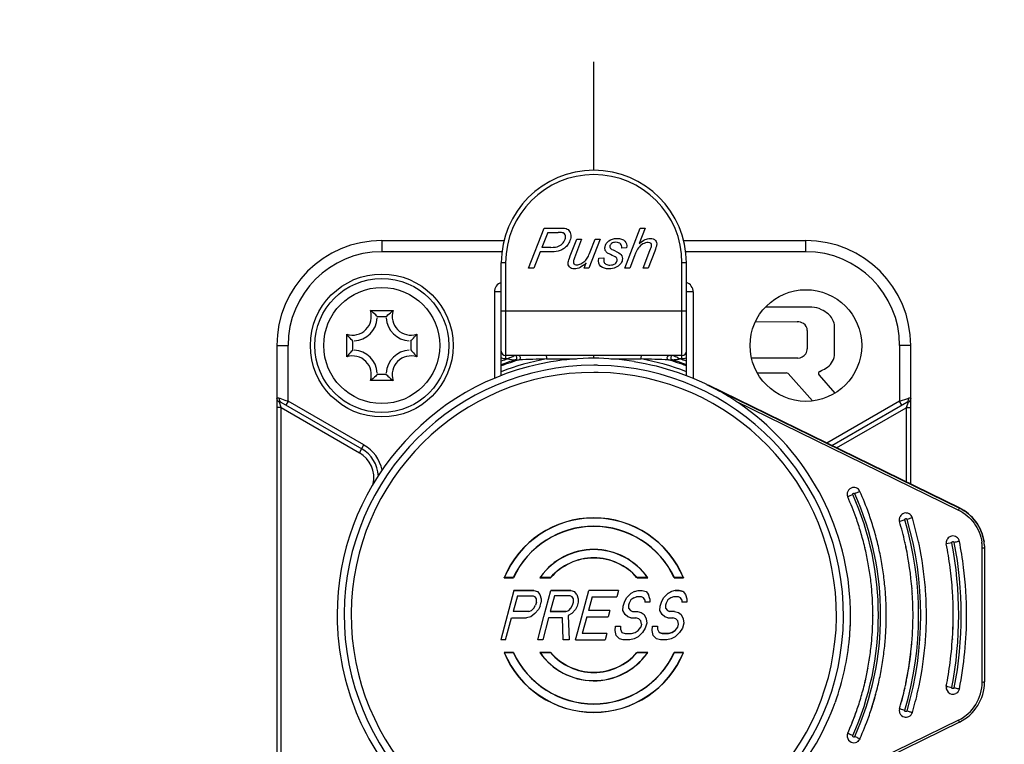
# Model space of a CAD drawing. Header units: millimetres. Extents: x 0 to 420, y 0 to 297.
# Tile 125 of 256: x 128.55 to 132.96, y 135.62 to 138.86. Entities that reach past the tile are written whole.
import ezdxf

# ---------------------------------------------------------------- set-up
doc = ezdxf.new("R2010")
doc.units = ezdxf.units.MM
doc.header["$LTSCALE"] = 23.1
doc.layers.get('0').update_dxf_attribs({"linetype": 'CONTINUOUS'})
doc.layers.add('COURBES', color=7, linetype='CONTINUOUS')
doc.layers.add('DIM_PILOTEES', color=7, linetype='CONTINUOUS')
doc.styles.add('TEXTSTYLE_5', font='txt', dxfattribs={"width": 1.142857})
doc.dimstyles.new('DIMSTYLE_4', dxfattribs={"dimtxt": 2.5, "dimasz": 0.1875, "dimexe": 0.125, "dimexo": 0.0625, "dimgap": 1.25, "dimtad": 0, "dimtih": 1, "dimtoh": 1, "dimdsep": 46, "dimtxsty": 'TEXTSTYLE_5', "dimblk": '_FILLED', "dimblk1": '_FILLED', "dimblk2": '_FILLED', "dimcen": 0.09, "dimazin": 2, "dimtfac": 1, "dimtofl": 0, "dimtmove": 0, "dimatfit": 3, "dimldrblk": '_FILLED', "dimfxl": 1, "dimtolj": 1, "dimarcsym": 0})

# ---------------------------------------------------------------- blocks, each defined once
blk = doc.blocks.new('_FILLED')
at = {"color": 0, "linetype": 'BYBLOCK'}
blk.add_solid([(0, 0), (-1, 0.167), (-1, -0.167)], dxfattribs=at)
blk = doc.blocks.new('*D4')
at = {"layer": 'DIM_PILOTEES', "color": 2, "linetype": 'CONTINUOUS'}
for p, q in [((95.9146, 146.3862), (95.9146, 120.2775)), ((152.3359, 146.3862), (152.3359, 120.2775)), ((95.9146, 120.4025), (120.6777, 120.4025)), ((152.3359, 120.4025), (128.892, 120.4025))]:
    blk.add_line(p, q, dxfattribs=at)
at = {"layer": 'DIM_PILOTEES', "color": 2, "linetype": 'CONTINUOUS', "xscale": 0.1875, "yscale": 0.1875, "zscale": 0.1875, "rotation": 180}
blk.add_blockref('_FILLED', (95.9146, 120.4025), dxfattribs=at)
at = {"layer": 'DIM_PILOTEES', "color": 2, "linetype": 'CONTINUOUS', "xscale": 0.1875, "yscale": 0.1875, "zscale": 0.1875}
blk.add_blockref('_FILLED', (152.3359, 120.4025), dxfattribs=at)
at = {"layer": 'DIM_PILOTEES', "color": 2, "linetype": 'CONTINUOUS', "insert": (124.7849, 121.6525), "char_height": 2.5, "width": 8.571429, "attachment_point": 2, "line_spacing_factor": 0.9, "style": 'TEXTSTYLE_5'}
blk.add_mtext('{\\ftxt;\\W0.0001;\\H0.0001;\\~}{\\ftxt;\\W2.2857142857;\\H2.5; }{\\ftxt;\\W0.0001;\\H0.0001;\\~}', dxfattribs=at)

msp = doc.modelspace()

# ---------------------------------------------------------------- linework, layer by layer
at = {"color": 7, "linetype": 'CONTINUOUS'}
for p, q in [((130.8329, 137.7505), (130.9024, 137.9305)), ((130.9188, 137.911), (130.893, 137.8439)), ((130.9024, 137.9305), (130.9775, 137.9305)), ((130.9188, 137.911), (130.965, 137.911)), ((131.2638, 137.7505), (131.3331, 137.9305)), ((131.3553, 137.9305), (131.3288, 137.8614)), ((131.3331, 137.9305), (131.3553, 137.9305)), ((130.1752, 137.8745), (130.1752, 137.8245)), ((130.1752, 137.8745), (130.7226, 137.8745)), ((131.0195, 137.8056), (131.0485, 137.8809)), ((131.0707, 137.8809), (131.0385, 137.7975)), ((131.0485, 137.8809), (131.0707, 137.8809)), ((131.1531, 137.8809), (131.1028, 137.7505)), ((131.1091, 137.8245), (131.1308, 137.8809)), ((131.1308, 137.8809), (131.1531, 137.8809)), ((131.5276, 137.8745), (132.0752, 137.8745)), ((132.0752, 137.8245), (132.0752, 137.8745)), ((130.7134, 137.8245), (130.1752, 137.8245)), ((130.8851, 137.8236), (130.857, 137.7505)), ((130.9302, 137.8236), (130.8851, 137.8236)), ((130.9327, 137.8439), (130.893, 137.8439)), ((131.272, 137.8426), (131.25, 137.8411)), ((131.3075, 137.8065), (131.286, 137.7505)), ((131.3462, 137.7505), (131.3767, 137.8295)), ((131.3981, 137.8275), (131.3684, 137.7505)), ((132.0752, 137.8245), (131.537, 137.8245)), ((130.7102, 137.2703), (130.7102, 137.7745)), ((130.7302, 137.7745), (130.7102, 137.7745)), ((130.7302, 137.7745), (130.7302, 137.3445)), ((131.0823, 137.7505), (131.0914, 137.7741)), ((131.148, 137.7951), (131.1705, 137.7964)), ((131.5202, 137.3445), (131.5202, 137.7745)), ((131.5402, 137.7745), (131.5202, 137.7745)), ((131.5402, 137.2703), (131.5402, 137.7745)), ((130.857, 137.7505), (130.8329, 137.7505)), ((131.1028, 137.7505), (131.0823, 137.7505)), ((131.286, 137.7505), (131.2638, 137.7505)), ((131.3684, 137.7505), (131.3462, 137.7505)), ((130.6802, 137.6445), (130.6802, 137.2567)), ((130.7102, 137.6445), (130.6802, 137.6445)), ((131.5702, 137.6445), (131.5402, 137.6445)), ((131.5702, 137.6445), (131.5702, 137.2571)), ((130.1241, 137.5612), (130.2263, 137.5612)), ((130.7102, 137.5595), (131.5402, 137.5595)), ((132.1019, 137.576), (131.8938, 137.5764)), ((130.1552, 137.5345), (130.1952, 137.5345)), ((131.8493, 137.5115), (132.0361, 137.511)), ((132.2032, 137.3593), (132.203, 137.4981)), ((130.0185, 137.3534), (130.0185, 137.4556)), ((130.3319, 137.4556), (130.3319, 137.3534)), ((132.0817, 137.471), (132.0817, 137.3903)), ((130.0452, 137.3845), (130.0452, 137.4245)), ((130.3052, 137.4245), (130.3052, 137.3845)), ((129.7052, 137.4045), (129.7052, 135.0045)), ((129.7052, 137.4045), (129.7552, 137.4045)), ((129.7552, 137.1553), (129.7552, 137.4045)), ((132.4952, 137.4045), (132.4952, 137.155)), ((132.5452, 137.4045), (132.4952, 137.4045)), ((132.5452, 136.7835), (132.5452, 137.4045)), ((131.5202, 137.3595), (130.7302, 137.3595)), ((130.7388, 137.3445), (130.7302, 137.3445)), ((130.7734, 137.3399), (130.7902, 137.3399)), ((130.9126, 137.3444), (131.0482, 137.3443)), ((131.2012, 137.3443), (131.3379, 137.3444)), ((131.4603, 137.3399), (131.4771, 137.3399)), ((131.4603, 137.3399), (131.4771, 137.3399)), ((131.5017, 137.3493), (131.5117, 137.3445)), ((131.5202, 137.3445), (131.5117, 137.3445)), ((132.0386, 137.3484), (131.8316, 137.3484)), ((130.1952, 137.2745), (130.1552, 137.2745)), ((131.8572, 137.2821), (131.987, 137.2822)), ((132.1054, 137.1563), (131.9952, 137.2786)), ((130.2263, 137.2478), (130.1241, 137.2478)), ((131.6304, 137.2306), (132.7631, 136.6768)), ((132.1344, 137.2714), (132.2055, 137.1911)), ((132.7631, 136.677), (131.6388, 137.2268)), ((129.7252, 137.1264), (129.7166, 137.1514)), ((129.718, 137.1682), (129.7413, 137.1601)), ((129.7229, 137.1509), (130.0852, 136.9417)), ((129.7413, 137.1601), (129.7552, 137.1553)), ((129.7552, 137.1553), (129.7452, 137.138)), ((130.0952, 136.9591), (129.7552, 137.1553)), ((131.7619, 137.1551), (132.7587, 136.6678)), ((132.4952, 137.155), (132.1698, 136.9671)), ((132.1915, 136.9565), (132.5276, 137.1506)), ((132.4952, 137.155), (132.5325, 137.1679)), ((132.5052, 137.1377), (132.4952, 137.155)), ((132.5339, 137.1511), (132.5252, 137.1261)), ((129.7252, 137.1264), (129.7052, 137.1264)), ((129.7252, 137.1264), (129.7234, 137.1316)), ((129.7252, 135.2825), (129.7252, 137.1264)), ((129.7252, 137.1264), (130.0752, 136.9244)), ((132.2131, 136.9459), (132.5252, 137.1261)), ((132.5271, 137.1313), (132.5252, 137.1261)), ((132.5252, 137.1261), (132.5252, 136.7933)), ((132.5452, 137.1261), (132.5252, 137.1261)), ((130.0752, 136.9244), (130.0952, 136.9591)), ((132.2634, 136.727), (132.2626, 136.7267)), ((132.2855, 136.7368), (132.2657, 136.728)), ((132.7587, 136.6678), (132.7631, 136.6768)), ((132.7631, 136.6768), (132.7631, 136.677)), ((132.2998, 136.6328), (132.3004, 136.6313)), ((132.3001, 136.6329), (132.3007, 136.6314)), ((132.4956, 136.6165), (132.4948, 136.6162)), ((132.5187, 136.6233), (132.4956, 136.6165)), ((132.388, 136.5507), (132.3876, 136.5519)), ((132.3885, 136.5508), (132.3882, 136.5521)), ((132.5183, 136.5242), (132.5188, 136.5225)), ((132.5187, 136.5243), (132.5191, 136.5226)), ((132.3385, 136.5015), (132.3388, 136.5)), ((132.3391, 136.5017), (132.3395, 136.5002)), ((132.5228, 136.5038), (132.5232, 136.5021)), ((132.5232, 136.5038), (132.5235, 136.5021)), ((132.7038, 136.5218), (132.7044, 136.5161)), ((132.7046, 136.5162), (132.7044, 136.5161)), ((132.7289, 136.5209), (132.7046, 136.5162)), ((132.8652, 135.8979), (132.8652, 136.4971)), ((132.8678, 136.4971), (132.8652, 136.4971)), ((132.875, 136.5074), (132.8752, 136.4971)), ((132.8752, 136.4971), (132.8752, 135.8979)), ((130.723, 136.3644), (130.7241, 136.3651)), ((130.723, 136.3644), (130.765, 136.3644)), ((130.7645, 136.3651), (130.7241, 136.3651)), ((130.7645, 136.3651), (130.765, 136.3644)), ((130.8834, 136.3645), (130.8849, 136.3653)), ((130.8834, 136.3645), (130.9318, 136.3645)), ((130.9315, 136.3653), (130.8849, 136.3653)), ((131.319, 136.3653), (131.3187, 136.3645)), ((131.3187, 136.3645), (131.3669, 136.3645)), ((131.3654, 136.3653), (131.319, 136.3653)), ((131.3654, 136.3653), (131.3669, 136.3645)), ((131.486, 136.3651), (131.4855, 136.3644)), ((131.4855, 136.3644), (131.5275, 136.3644)), ((131.5263, 136.3651), (131.486, 136.3651)), ((131.5263, 136.3651), (131.5275, 136.3644)), ((130.7674, 136.3078), (130.7081, 136.0866)), ((130.8558, 136.3078), (130.7674, 136.3078)), ((130.7674, 136.3078), (130.8558, 136.3078)), ((130.8558, 136.3078), (130.8558, 136.3078)), ((130.8558, 136.3078), (130.873, 136.3031)), ((130.873, 136.3031), (130.884, 136.289)), ((130.9019, 136.191), (130.9332, 136.3078)), ((130.9332, 136.3078), (131.0217, 136.3078)), ((131.0217, 136.3078), (130.9332, 136.3078)), ((131.0217, 136.3078), (131.0389, 136.3031)), ((131.0498, 136.289), (131.0389, 136.3031)), ((131.0534, 136.1235), (131.1028, 136.3078)), ((131.2355, 136.3078), (131.1028, 136.3078)), ((131.2355, 136.3078), (131.2279, 136.2796)), ((131.3079, 136.3031), (131.2907, 136.2937)), ((131.3079, 136.3031), (131.3239, 136.3078)), ((131.3079, 136.3031), (131.3079, 136.3031)), ((131.3239, 136.3078), (131.3239, 136.3078)), ((131.3239, 136.3078), (131.3424, 136.3078)), ((131.3424, 136.3078), (131.3424, 136.3078)), ((131.3424, 136.3078), (131.3595, 136.3031)), ((131.3424, 136.3078), (131.3595, 136.3031)), ((131.3595, 136.3031), (131.3705, 136.289)), ((131.4738, 136.3031), (131.4565, 136.2937)), ((131.4565, 136.2937), (131.4738, 136.3031)), ((131.4898, 136.3078), (131.4738, 136.3031)), ((131.4898, 136.3078), (131.4738, 136.3031)), ((131.4738, 136.3031), (131.4738, 136.3031)), ((131.4898, 136.3078), (131.4898, 136.3078)), ((131.4898, 136.3078), (131.5082, 136.3078)), ((131.5082, 136.3078), (131.4898, 136.3078)), ((131.5082, 136.3078), (131.5082, 136.3078)), ((131.5082, 136.3078), (131.5254, 136.3031)), ((131.5254, 136.3031), (131.5082, 136.3078)), ((131.5254, 136.3031), (131.5364, 136.289)), ((132.3676, 136.3302), (132.3678, 136.3286)), ((132.3684, 136.3303), (132.3686, 136.3287)), ((130.7832, 136.2843), (130.7643, 136.2137)), ((130.7832, 136.2843), (130.8532, 136.2843)), ((130.8532, 136.2843), (130.863, 136.2796)), ((130.8679, 136.2701), (130.863, 136.2796)), ((130.8678, 136.256), (130.8679, 136.2701)), ((130.884, 136.289), (130.89, 136.2701)), ((130.89, 136.2701), (130.8899, 136.256)), ((130.949, 136.2843), (130.9301, 136.2137)), ((131.0191, 136.2843), (130.949, 136.2843)), ((131.0289, 136.2796), (131.0191, 136.2843)), ((131.0337, 136.2701), (131.0289, 136.2796)), ((131.0336, 136.256), (131.0337, 136.2701)), ((131.0498, 136.289), (131.0558, 136.2701)), ((131.0558, 136.2701), (131.0557, 136.256)), ((131.1173, 136.2796), (131.1009, 136.2184)), ((131.1173, 136.2796), (131.2279, 136.2795)), ((131.2621, 136.256), (131.2709, 136.2748)), ((131.2709, 136.2748), (131.2907, 136.2937)), ((131.2905, 136.2654), (131.283, 136.2513)), ((131.304, 136.2748), (131.2905, 136.2654)), ((131.304, 136.2748), (131.3164, 136.2796)), ((131.3385, 136.2796), (131.3164, 136.2796)), ((131.3483, 136.2749), (131.3385, 136.2796)), ((131.3531, 136.2654), (131.3483, 136.2749)), ((131.3531, 136.2654), (131.3543, 136.256)), ((131.3765, 136.2701), (131.3705, 136.289)), ((131.3765, 136.2701), (131.3764, 136.256)), ((131.428, 136.256), (131.4367, 136.2749)), ((131.4367, 136.2749), (131.4565, 136.2937)), ((131.4563, 136.2654), (131.4489, 136.2513)), ((131.4699, 136.2749), (131.4563, 136.2654)), ((131.4822, 136.2796), (131.4699, 136.2749)), ((131.5043, 136.2796), (131.4822, 136.2796)), ((131.5141, 136.2749), (131.5043, 136.2796)), ((131.519, 136.2654), (131.5141, 136.2749)), ((131.519, 136.2654), (131.5202, 136.256)), ((131.5364, 136.289), (131.5424, 136.2702)), ((131.5424, 136.2702), (131.5423, 136.256)), ((130.8343, 136.2137), (130.8466, 136.2184)), ((130.8466, 136.2184), (130.8565, 136.2278)), ((130.8565, 136.2278), (130.864, 136.2419)), ((130.8774, 136.2231), (130.8613, 136.2043)), ((130.8678, 136.256), (130.864, 136.2419)), ((130.8848, 136.2372), (130.8774, 136.2231)), ((130.8848, 136.2372), (130.8899, 136.256)), ((131.0002, 136.2137), (131.0125, 136.2184)), ((131.0125, 136.2184), (131.0224, 136.2278)), ((131.0224, 136.2278), (131.0298, 136.2419)), ((131.0432, 136.2231), (131.0271, 136.2043)), ((131.0298, 136.2419), (131.0336, 136.256)), ((131.0507, 136.2372), (131.0432, 136.2231)), ((131.0557, 136.256), (131.0507, 136.2372)), ((131.1968, 136.2184), (131.1009, 136.2184)), ((131.1968, 136.2184), (131.1892, 136.1901)), ((131.2557, 136.2184), (131.2571, 136.2372)), ((131.2654, 136.1996), (131.2557, 136.2184)), ((131.2571, 136.2372), (131.2621, 136.256)), ((131.2805, 136.2419), (131.2804, 136.2278)), ((131.2804, 136.2278), (131.2889, 136.2184)), ((131.283, 136.2513), (131.2805, 136.2419)), ((131.2889, 136.2184), (131.2987, 136.2137)), ((131.3764, 136.256), (131.3543, 136.256)), ((131.4216, 136.2184), (131.423, 136.2372)), ((131.4313, 136.1996), (131.4216, 136.2184)), ((131.423, 136.2372), (131.428, 136.256)), ((131.4463, 136.2419), (131.4462, 136.2278)), ((131.4462, 136.2278), (131.4548, 136.2184)), ((131.4489, 136.2513), (131.4463, 136.2419)), ((131.4548, 136.2184), (131.4646, 136.2137)), ((131.5423, 136.256), (131.5202, 136.256)), ((129.9752, 136.1975), (129.9752, 136.1978)), ((130.7302, 136.0866), (130.7567, 136.1855)), ((130.7567, 136.1855), (130.823, 136.1855)), ((130.8343, 136.2137), (130.7643, 136.2137)), ((130.8343, 136.2137), (130.7643, 136.2137)), ((130.8427, 136.1902), (130.823, 136.1855)), ((130.8343, 136.2137), (130.8343, 136.2137)), ((130.8613, 136.2043), (130.8427, 136.1902)), ((130.874, 136.0866), (130.9019, 136.191)), ((130.9226, 136.1854), (130.8961, 136.0866)), ((130.9852, 136.1854), (130.9226, 136.1854)), ((130.9301, 136.2137), (131.0002, 136.2137)), ((131.0002, 136.2137), (130.9301, 136.2137)), ((130.9882, 136.0866), (130.9852, 136.1854)), ((131.0002, 136.2137), (131.0002, 136.2137)), ((131.0271, 136.2043), (131.0099, 136.1949)), ((131.0099, 136.1949), (131.014, 136.0866)), ((131.0934, 136.1901), (131.0732, 136.1149)), ((131.0934, 136.1901), (131.1892, 136.1901)), ((131.2777, 136.1902), (131.2654, 136.1996)), ((131.2912, 136.1854), (131.2777, 136.1902)), ((131.2912, 136.1854), (131.3133, 136.1854)), ((131.2987, 136.2137), (131.3208, 136.2137)), ((131.3267, 136.1807), (131.3133, 136.1854)), ((131.3208, 136.2137), (131.3208, 136.2137)), ((131.3208, 136.2137), (131.338, 136.209)), ((131.3208, 136.2137), (131.338, 136.209)), ((131.3353, 136.1713), (131.3267, 136.1807)), ((131.3389, 136.1572), (131.3353, 136.1713)), ((131.338, 136.209), (131.3502, 136.1996)), ((131.3502, 136.1996), (131.3599, 136.1807)), ((131.3599, 136.1807), (131.3622, 136.1619)), ((131.4435, 136.1902), (131.4313, 136.1996)), ((131.457, 136.1855), (131.4435, 136.1902)), ((131.457, 136.1855), (131.4791, 136.1855)), ((131.4867, 136.2137), (131.4646, 136.2137)), ((131.4926, 136.1808), (131.4791, 136.1855)), ((131.4867, 136.2137), (131.5039, 136.209)), ((131.5011, 136.1713), (131.4926, 136.1808)), ((131.5047, 136.1572), (131.5011, 136.1713)), ((131.5039, 136.209), (131.5161, 136.1996)), ((131.5161, 136.1996), (131.5258, 136.1808)), ((131.5258, 136.1808), (131.5281, 136.1619)), ((132.2752, 136.196), (132.2752, 136.1975)), ((132.2752, 136.196), (132.2752, 136.1973)), ((132.3752, 136.1975), (132.3752, 136.196)), ((132.3752, 136.1975), (132.3752, 136.196)), ((131.2207, 136.129), (131.2221, 136.1478)), ((131.2255, 136.1055), (131.2207, 136.129)), ((131.2221, 136.1478), (131.2442, 136.1478)), ((131.2442, 136.1478), (131.2441, 136.1337)), ((131.2441, 136.1337), (131.2514, 136.1196)), ((131.3104, 136.1196), (131.3239, 136.129)), ((131.3239, 136.129), (131.3351, 136.1431)), ((131.3389, 136.1572), (131.3351, 136.1431)), ((131.3559, 136.1384), (131.3435, 136.1196)), ((131.3622, 136.1619), (131.3559, 136.1384)), ((131.3866, 136.129), (131.388, 136.1478)), ((131.3913, 136.1055), (131.3866, 136.129)), ((131.388, 136.1478), (131.4101, 136.1478)), ((131.4101, 136.1478), (131.41, 136.1337)), ((131.41, 136.1337), (131.4172, 136.1196)), ((131.4898, 136.129), (131.4762, 136.1196)), ((131.4762, 136.1196), (131.4898, 136.129)), ((131.4898, 136.129), (131.501, 136.1431)), ((131.501, 136.1431), (131.5047, 136.1572)), ((131.5218, 136.1384), (131.5094, 136.1196)), ((131.5281, 136.1619), (131.5218, 136.1384)), ((130.7302, 136.0866), (130.7081, 136.0866)), ((130.8961, 136.0866), (130.874, 136.0866)), ((131.014, 136.0866), (130.9882, 136.0866)), ((131.0435, 136.0866), (131.0534, 136.1235)), ((131.0435, 136.0866), (131.1762, 136.0866)), ((131.1838, 136.1149), (131.0732, 136.1149)), ((131.1838, 136.1149), (131.1762, 136.0866)), ((131.2255, 136.1055), (131.2401, 136.0913)), ((131.2573, 136.0866), (131.2401, 136.0913)), ((131.2514, 136.1196), (131.2649, 136.1149)), ((131.2868, 136.0866), (131.2573, 136.0866)), ((131.2649, 136.1149), (131.2944, 136.1149)), ((131.3065, 136.0913), (131.2868, 136.0866)), ((131.2944, 136.1149), (131.3104, 136.1196)), ((131.3237, 136.1008), (131.3065, 136.0913)), ((131.3435, 136.1196), (131.3237, 136.1008)), ((131.406, 136.0913), (131.3913, 136.1055)), ((131.4232, 136.0866), (131.406, 136.0913)), ((131.4307, 136.1149), (131.4172, 136.1196)), ((131.4172, 136.1196), (131.4307, 136.1149)), ((131.4527, 136.0866), (131.4232, 136.0866)), ((131.4307, 136.1149), (131.4307, 136.1149)), ((131.4307, 136.1149), (131.4602, 136.1149)), ((131.4602, 136.1149), (131.4307, 136.1149)), ((131.4723, 136.0914), (131.4527, 136.0866)), ((131.4762, 136.1196), (131.4602, 136.1149)), ((131.4602, 136.1149), (131.4762, 136.1196)), ((131.4602, 136.1149), (131.4602, 136.1149)), ((131.4896, 136.1008), (131.4723, 136.0914)), ((131.4762, 136.1196), (131.4762, 136.1196)), ((131.5094, 136.1196), (131.4896, 136.1008)), ((132.7317, 136.091), (132.7316, 136.0888)), ((132.7317, 136.091), (132.7316, 136.0888)), ((132.3676, 136.0648), (132.3675, 136.0636)), ((132.3684, 136.0647), (132.3683, 136.0635)), ((130.7241, 136.0294), (130.723, 136.0302)), ((130.765, 136.0301), (130.723, 136.0302)), ((130.7241, 136.0294), (130.7645, 136.0293)), ((130.765, 136.0301), (130.7645, 136.0293)), ((130.8851, 136.0292), (130.8836, 136.03)), ((130.9318, 136.03), (130.8836, 136.03)), ((130.8851, 136.0292), (130.9315, 136.0292)), ((130.9318, 136.03), (130.9315, 136.0292)), ((131.319, 136.0292), (131.3187, 136.03)), ((131.3671, 136.03), (131.3187, 136.03)), ((131.319, 136.0292), (131.3656, 136.0292)), ((131.3656, 136.0292), (131.3671, 136.03)), ((131.5275, 136.0302), (131.4855, 136.0301)), ((131.486, 136.0293), (131.4855, 136.0301)), ((131.486, 136.0293), (131.5263, 136.0294)), ((131.5263, 136.0294), (131.5275, 136.0302)), ((132.359, 135.9964), (132.3588, 135.9953)), ((132.3596, 135.9963), (132.3594, 135.9952)), ((132.3526, 135.9597), (132.3522, 135.9578)), ((132.3533, 135.9596), (132.3529, 135.9577)), ((132.3393, 135.8972), (132.3388, 135.8948)), ((132.34, 135.897), (132.3395, 135.8946)), ((132.5183, 135.8708), (132.5179, 135.8692)), ((132.5187, 135.8707), (132.5183, 135.8691)), ((132.5234, 135.8944), (132.5231, 135.8928)), ((132.5238, 135.8944), (132.5235, 135.8927)), ((132.7044, 135.8788), (132.7038, 135.8731)), ((132.7048, 135.8818), (132.7044, 135.8788)), ((132.7049, 135.8817), (132.7044, 135.8788)), ((132.7115, 135.8773), (132.7289, 135.8739)), ((132.3872, 135.8416), (132.3876, 135.8431)), ((132.3878, 135.8415), (132.3882, 135.8429)), ((132.2074, 135.809), (132.2065, 135.8061)), ((132.2076, 135.8089), (132.2066, 135.8061)), ((132.5018, 135.7766), (132.5187, 135.7716)), ((132.2999, 135.7623), (132.2994, 135.761)), ((132.3002, 135.7622), (132.2997, 135.7609)), ((132.5523, 135.7619), (132.5523, 135.7617)), ((132.7587, 135.7272), (131.9267, 135.3204)), ((132.7631, 135.7182), (131.9311, 135.3114)), ((132.7631, 135.7182), (132.7587, 135.7272)), ((132.2693, 135.6652), (132.2855, 135.658))]:
    msp.add_line(p, q, dxfattribs=at)
for centre, radius in [((130.1752, 137.4045), 0.32), ((130.1752, 137.4045), 0.3), ((130.1752, 137.4045), 0.26), ((132.0752, 137.4045), 0.25)]:
    msp.add_circle(centre, radius, dxfattribs=at)
for centre, radius, start, end in [((131.1252, 137.7745), 0.415, 0, 180), ((131.1252, 137.7745), 0.395, 0, 180), ((130.1752, 137.4045), 0.47, 90, 180), ((132.0752, 137.4045), 0.47, 0, 90), ((130.1752, 137.4045), 0.42, 90, 180), ((132.0752, 137.4045), 0.42, 0, 90), ((130.7252, 137.6445), 0.045, 109.5751, 179.9983), ((131.5252, 137.6445), 0.045, 360, 70.4249), ((130.0452, 137.5345), 0.0833, 251.3025, 18.6975), ((130.3052, 137.5345), 0.0833, 161.3025, 288.6975), ((132.099, 137.4726), 0.1035, 63.211, 88.3745), ((132.0752, 137.4256), 0.1561, 50.2502, 63.211), ((132.1229, 137.483), 0.0816, 10.7306, 50.2502), ((130.0452, 137.5345), 0.11, 273.5185, 356.4815), ((130.3052, 137.5345), 0.11, 183.5185, 266.4815), ((132.0336, 137.4522), 0.0588, 59.0026, 87.5854), ((132.045, 137.4712), 0.0366, 359.6903, 58.9987), ((130.0452, 137.2745), 0.11, 3.5185, 86.4815), ((130.3052, 137.2745), 0.11, 93.5185, 176.4815), ((130.7302, 137.3795), 0.02, 180, 270), ((131.5202, 137.3795), 0.02, 270, 360), ((132.0383, 137.3923), 0.0439, 270.3664, 326.3025), ((132.0407, 137.3907), 0.041, 326.2996, 359.5118), ((131.1252, 136.1974), 1.15, 99.6322, 179.9788), ((130.0452, 137.2745), 0.0833, 341.3025, 108.6975), ((130.3052, 137.2745), 0.0833, 71.3025, 198.6975), ((131.1252, 136.2045), 1.2037, 108.7253, 110.1675), ((131.1252, 136.2045), 1.1596, 100.5655, 110.97), ((131.1252, 136.2045), 1.1887, 107.2165, 110.4333), ((131.1252, 136.2045), 1.1838, 106.4426, 110.5214), ((130.7321, 137.3852), 0.0412, 238.2546, 243.1822), ((131.3507, 136.1041), 1.3831, 115.8358, 116.2566), ((132.0235, 146.9702), 9.7111, 262.39778, 262.60356), ((130.7704, 137.3495), 0.01, 287.2932, 73.6895), ((131.173, 128.635), 8.7133, 91.71307, 92.51857), ((131.1257, 136.1967), 1.1508, 90.0239, 99.6515), ((131.1248, 136.1975), 1.15, 80.9581, 89.9789), ((131.0884, 128.9306), 8.4175, 87.46728, 88.30105), ((131.1252, 136.2045), 1.1596, 69.03, 79.4339), ((131.1252, 136.2045), 1.1838, 69.4786, 73.5573), ((131.4801, 137.3495), 0.01, 106.0044, 252.7049), ((131.1252, 136.2045), 1.1887, 69.5667, 72.7836), ((131.0502, 136.4128), 1.0397, 64.2583, 65.5613), ((131.1252, 136.2045), 1.2037, 69.8325, 71.2747), ((131.5183, 137.3852), 0.0412, 296.8144, 301.7394), ((132.1242, 137.3718), 0.08, 300.4704, 350.9876), ((131.1252, 136.1974), 1.1185, 89.9999, 269.3193), ((131.1252, 136.1974), 1.0869, 89.9999, 269.3193), ((131.1252, 136.2098), 1.1061, 88.9539, 89.9997), ((131.1252, 136.1974), 1.1185, 269.9999, 88.9659), ((131.1252, 136.2094), 1.0748, 88.9541, 90), ((131.1252, 136.1974), 1.0869, 269.9998, 88.9661), ((131.987, 137.2712), 0.011, 42.0297, 90.0785), ((132.1426, 137.2787), 0.011, 115.1719, 221.5417), ((131.998, 137.5863), 0.3289, 295.1955, 300.4704), ((131.1213, 136.1916), 1.157, 56.3806, 60.6734), ((129.7243, 137.1708), 0.0208, 238.3849, 248.1667), ((131.1209, 136.1909), 1.1578, 55.6892, 56.381), ((131.1252, 136.1974), 1.15, 4.7852, 55.6862), ((132.5261, 137.1707), 0.021, 291.8195, 301.5046), ((130.0102, 136.8118), 0.13, 347.9151, 60.0001), ((130.0102, 136.8118), 0.15, 3.115, 60), ((130.0102, 136.8118), 0.17, 11.6671, 60), ((132.2904, 136.7389), 0.0303, 169.9652, 175.9467), ((132.29, 136.7389), 0.03, 24.0218, 114.0334), ((131.0755, 136.1976), 1.3597, 19.5644, 24.0189), ((132.2907, 136.7389), 0.0307, 175.9409, 180.0163), ((132.2908, 136.7389), 0.0307, 180.0151, 182.0619), ((132.2909, 136.7389), 0.0308, 182.0627, 186.2436), ((132.2907, 136.7389), 0.0307, 186.2395, 191.4163), ((132.2904, 136.7388), 0.0303, 191.4186, 194.5098), ((132.2897, 136.7386), 0.0295, 194.4943, 200.7444), ((132.2888, 136.7383), 0.0286, 200.759, 204.0137), ((131.0755, 136.1976), 1.2997, 19.5646, 24.0189), ((131.9157, 137.5184), 0.8644, 293.7162, 293.8838), ((131.0752, 136.1974), 1.325, 335.9783, 24.0217), ((131.0752, 136.1974), 1.335, 335.9785, 24.0217), ((131.1252, 136.1973), 0.4356, 22.5502, 157.4416), ((131.1252, 136.1972), 0.4348, 22.7105, 157.2895), ((131.0731, 136.1968), 1.3023, 18.1358, 19.5656), ((131.073, 136.1967), 1.3624, 18.136, 19.5654), ((131.0729, 136.1967), 1.3625, 18.1357, 18.323), ((131.0732, 136.1968), 1.3622, 15.1188, 18.1357), ((132.5244, 136.6246), 0.0308, 171.2178, 180.0256), ((132.5242, 136.6246), 0.0306, 180.0271, 183.3871), ((132.5239, 136.6246), 0.0304, 183.3879, 185.6972), ((132.5229, 136.6245), 0.0294, 185.6486, 196.3616), ((132.524, 136.6247), 0.0305, 162.7925, 171.2158), ((131.0791, 136.1987), 1.476, 12.7453, 16.4339), ((132.523, 136.625), 0.0294, 151.1342, 162.8134), ((132.5235, 136.6247), 0.03, 16.4366, 106.4464), ((131.0752, 136.1974), 1.505, 343.5634, 16.4366), ((131.0752, 136.1974), 1.515, 343.5636, 16.4366), ((131.0792, 136.1987), 1.5358, 12.746, 16.4339), ((131.1252, 136.1972), 0.3979, 24.9599, 155.0401), ((131.1252, 136.1973), 0.3971, 24.8835, 155.1089), ((131.0733, 136.1968), 1.3021, 15.1193, 18.1359), ((131.0756, 136.1975), 1.2996, 13.4705, 15.1189), ((131.0756, 136.1975), 1.3596, 13.4704, 15.1188), ((131.0739, 136.1975), 1.4813, 11.8696, 12.7469), ((131.0739, 136.1975), 1.5413, 11.8702, 12.7477), ((132.7344, 136.5218), 0.0306, 174.4554, 180.0102), ((132.7346, 136.5218), 0.0308, 167.95, 174.4617), ((132.7344, 136.5218), 0.0306, 159.7761, 167.9503), ((132.734, 136.5219), 0.0302, 156.6749, 159.7651), ((132.7333, 136.5223), 0.0293, 145.3021, 156.7107), ((132.7338, 136.5219), 0.03, 11.0685, 101.0788), ((131.0757, 136.1976), 1.7195, 7.1345, 11.0664), ((132.6761, 136.4969), 0.1892, 2.9639, 8.1037), ((132.6761, 136.4969), 0.1992, 3.0219, 8.159), ((131.1251, 136.1976), 0.2938, 89.981, 143.9567), ((131.1252, 136.1972), 0.2933, 90.0001, 143.923), ((131.1253, 136.1978), 0.2935, 34.616, 90.0141), ((131.1251, 136.1975), 0.293, 34.9259, 89.9809), ((131.0781, 136.1981), 1.297, 10.5029, 13.47), ((131.0783, 136.1981), 1.3569, 10.5458, 13.4699), ((131.0708, 136.1968), 1.4845, 4.5406, 11.8682), ((131.0706, 136.1968), 1.5447, 4.5664, 11.8692), ((131.086, 136.1997), 1.649, 7.3643, 11.0648), ((132.679, 136.4971), 0.1863, 0.0033, 2.9581), ((131.1252, 136.1972), 0.2565, 40.9236, 139.0764), ((131.1252, 136.1973), 0.2557, 90, 139.1455), ((131.1254, 136.1975), 0.2554, 40.8366, 90.0377), ((131.0756, 136.1976), 1.2996, 8.9448, 10.5454), ((131.0756, 136.1976), 1.3596, 8.9447, 10.5453), ((131.0732, 136.1973), 1.3021, 5.8645, 8.9836), ((131.0731, 136.1972), 1.3622, 5.865, 8.9443), ((131.0726, 136.1979), 1.6626, 3.6812, 7.3645), ((131.073, 136.1973), 1.7222, 0.006, 7.1345), ((131.1212, 136.2003), 0.289, 143.9319, 145.3657), ((131.1212, 136.2), 0.2883, 143.9031, 145.0384), ((131.073, 136.1972), 1.3023, 4.4537, 5.865), ((131.0729, 136.1972), 1.3624, 4.4534, 5.8651), ((131.0756, 136.1974), 1.3597, 0.003, 4.4544), ((131.074, 136.1971), 1.4813, 3.6757, 4.5633), ((131.0739, 136.1971), 1.5413, 3.678, 4.5654), ((131.0656, 136.1975), 1.6696, 356.3452, 3.6836), ((131.1292, 136.1972), 1.1461, 1.7778, 4.8123), ((131.1209, 136.1973), 1.1543, 1.761, 4.7447), ((131.0755, 136.1974), 1.2997, 0.0034, 4.4795), ((131.0793, 136.1974), 1.4759, 0.0027, 3.7015), ((131.0794, 136.1974), 1.5358, 0.0027, 3.6796), ((131.1214, 136.1973), 1.1538, 0.622, 1.7609), ((131.1364, 136.1974), 1.1389, 0.3285, 1.7761), ((131.1196, 136.198), 1.1444, 180.0073, 185.232), ((131.1195, 136.1976), 1.1442, 180.0074, 185.2124), ((131.131, 136.1976), 1.1443, 354.7752, 359.9832), ((131.1275, 136.1972), 1.1478, 354.7962, 358.7222), ((131.1232, 136.1973), 1.152, 358.7205, 359.9383), ((131.1221, 136.1973), 1.1531, 359.9993, 0.622), ((131.1396, 136.1975), 1.1357, 0, 0.3279), ((131.0755, 136.1975), 1.2997, 355.5453, 359.9972), ((131.0756, 136.1975), 1.3597, 355.545, 359.9971), ((131.0793, 136.1975), 1.4759, 356.322, 359.9974), ((131.0795, 136.1975), 1.5358, 356.3259, 359.9973), ((131.0654, 136.1975), 1.6697, 357.0944, 359.7442), ((131.0648, 136.1975), 1.6703, 359.7441, 360), ((131.0712, 136.1978), 1.724, 348.9445, 359.9862), ((131.1252, 136.1974), 1.15, 185.1768, 227.1705), ((131.1166, 136.1993), 1.1588, 340.3145, 354.7578), ((131.073, 136.1977), 1.3023, 354.1389, 355.5625), ((131.0729, 136.1977), 1.3624, 354.1393, 355.546), ((131.074, 136.1978), 1.4813, 355.4171, 356.3436), ((131.0739, 136.1978), 1.5413, 355.4419, 356.3275), ((131.0714, 136.1971), 1.6637, 352.6618, 357.0957), ((131.0731, 136.1977), 1.3021, 351.0539, 354.1393), ((131.0731, 136.1977), 1.3622, 351.0537, 354.1394), ((131.0696, 136.1983), 1.4856, 348.1307, 355.4351), ((131.0708, 136.1981), 1.4844, 351.9154, 355.4162), ((131.0706, 136.1981), 1.5447, 348.1329, 355.4409), ((131.1252, 136.1973), 0.4356, 202.5517, 337.4449), ((131.1252, 136.1972), 0.4348, 202.7105, 337.2895), ((131.1252, 136.1972), 0.3979, 204.9599, 335.0401), ((131.1252, 136.1973), 0.3971, 204.8854, 335.1112), ((131.1253, 136.197), 0.2938, 214.6366, 323.9469), ((131.1253, 136.197), 0.2931, 214.9303, 323.9532), ((131.1252, 136.1972), 0.2565, 220.9236, 319.0764), ((131.1252, 136.1973), 0.2557, 220.8465, 319.1455), ((131.1293, 136.1944), 0.2883, 323.9035, 325.039), ((131.1293, 136.1943), 0.289, 323.922, 325.3559), ((131.0756, 136.1973), 1.2996, 349.4588, 351.0531), ((131.0781, 136.1968), 1.297, 346.5257, 349.4587), ((131.0783, 136.1968), 1.2969, 346.6346, 349.3733), ((131.0756, 136.1973), 1.3596, 349.4591, 351.0533), ((131.0708, 136.1981), 1.4844, 348.193, 351.6059), ((131.0701, 136.1982), 1.4852, 351.6057, 351.9156), ((131.0859, 136.1953), 1.6491, 348.9352, 352.661), ((131.0783, 136.1968), 1.3569, 346.5257, 349.4586), ((131.0756, 136.1975), 1.2996, 344.8857, 346.5252), ((131.0756, 136.1975), 1.3596, 344.8856, 346.5251), ((131.0791, 136.1963), 1.476, 343.5661, 347.2594), ((131.0789, 136.1963), 1.4762, 343.7957, 347.194), ((131.0739, 136.1975), 1.4813, 347.2574, 348.1267), ((131.0739, 136.1975), 1.5413, 347.2623, 348.1319), ((132.7345, 135.8732), 0.0307, 180.0144, 189.0801), ((132.7346, 135.8732), 0.0308, 189.0738, 191.4912), ((132.6752, 135.8979), 0.19, 296.0561, 360), ((132.6752, 135.8979), 0.2, 296.0561, 360), ((131.0733, 136.1981), 1.3021, 341.8536, 344.8854), ((131.0732, 136.1981), 1.3622, 341.8537, 344.8852), ((131.0732, 136.1981), 1.3621, 342.0255, 344.82), ((131.0792, 136.1962), 1.5358, 343.5661, 347.264), ((132.7338, 135.873), 0.03, 258.946, 296.0539), ((131.1253, 136.1975), 1.15, 300.291, 340.0986), ((131.0731, 136.1982), 1.3023, 340.4387, 341.8533), ((131.073, 136.1982), 1.3024, 341.8533, 342.0337), ((131.073, 136.1982), 1.3624, 340.4389, 341.8538), ((131.0846, 136.1947), 1.4702, 343.5635, 343.7935), ((131.0755, 136.1973), 1.2997, 335.9811, 340.44), ((131.0751, 136.1974), 1.3001, 336.6374, 340.3808), ((131.0755, 136.1973), 1.3597, 335.9811, 340.4399), ((132.5242, 135.7703), 0.0306, 176.6157, 179.9705), ((132.5244, 135.7703), 0.0308, 179.9713, 188.1216), ((132.5242, 135.7703), 0.0306, 188.1272, 192.5933), ((132.5239, 135.7702), 0.0303, 192.591, 197.2483), ((132.5234, 135.77), 0.0298, 197.2448, 202.4036), ((132.5235, 135.7702), 0.03, 253.636, 296.0562), ((132.2908, 135.656), 0.0308, 173.8725, 179.9849), ((132.2906, 135.656), 0.0306, 179.9805, 187.8631), ((132.2908, 135.656), 0.0307, 168.5435, 173.8784), ((131.0789, 136.1958), 1.296, 335.9784, 336.6358), ((132.29, 135.656), 0.03, 245.9923, 296.055)]:
    msp.add_arc(centre, radius, start, end, dxfattribs=at)
for points in [[(130.9886, 137.9083), (130.9847, 137.91), (130.9768, 137.911), (130.965, 137.911)], [(130.9775, 137.9305), (130.9905, 137.9305), (130.9999, 137.9289), (131.0059, 137.926)], [(130.9968, 137.9), (130.9951, 137.9037), (130.9924, 137.9066), (130.9886, 137.9083)], [(130.9977, 137.8857), (130.9988, 137.8916), (130.9984, 137.8964), (130.9968, 137.9)], [(131.0059, 137.926), (131.0119, 137.923), (131.0164, 137.9179), (131.0194, 137.9106)], [(131.0194, 137.9106), (131.0223, 137.9034), (131.0231, 137.8953), (131.0215, 137.8863)], [(130.9327, 137.8439), (130.948, 137.8439), (130.9596, 137.8455), (130.9674, 137.8489)], [(130.9674, 137.8489), (130.9751, 137.8522), (130.9818, 137.8572), (130.9874, 137.8641)], [(130.9874, 137.8641), (130.9929, 137.8708), (130.9964, 137.8781), (130.9977, 137.8857)], [(131.013, 137.8636), (131.0086, 137.8559), (131.0036, 137.8495), (130.9981, 137.8445)], [(131.0215, 137.8863), (131.0202, 137.8788), (131.0173, 137.8712), (131.013, 137.8636)], [(131.1767, 137.8305), (131.1747, 137.8351), (131.1743, 137.8404), (131.1753, 137.8463)], [(131.1753, 137.8463), (131.1771, 137.8566), (131.1827, 137.8654), (131.1923, 137.8728)], [(131.1923, 137.8728), (131.2017, 137.8802), (131.2139, 137.8838), (131.2286, 137.8838)], [(131.1967, 137.85), (131.196, 137.8458), (131.1972, 137.8422), (131.2003, 137.8391)], [(131.2051, 137.8614), (131.2002, 137.8578), (131.1974, 137.854), (131.1967, 137.85)], [(131.224, 137.8667), (131.2162, 137.8667), (131.2099, 137.8648), (131.2051, 137.8614)], [(131.2449, 137.8597), (131.2405, 137.8643), (131.2336, 137.8667), (131.224, 137.8667)], [(131.2286, 137.8838), (131.2449, 137.8838), (131.2567, 137.88), (131.2639, 137.8724)], [(131.25, 137.8411), (131.2511, 137.849), (131.2493, 137.8551), (131.2449, 137.8597)], [(131.2639, 137.8724), (131.2712, 137.8648), (131.2738, 137.8549), (131.272, 137.8426)], [(131.3453, 137.8592), (131.3372, 137.855), (131.3305, 137.8492), (131.3251, 137.8419)], [(131.3288, 137.8614), (131.3384, 137.8694), (131.3471, 137.8751), (131.3549, 137.8786)], [(131.3694, 137.8656), (131.3613, 137.8656), (131.3533, 137.8633), (131.3453, 137.8592)], [(131.3549, 137.8786), (131.3626, 137.882), (131.3702, 137.8838), (131.3778, 137.8838)], [(131.3815, 137.8615), (131.379, 137.8642), (131.3749, 137.8656), (131.3694, 137.8656)], [(131.3767, 137.8295), (131.3811, 137.8409), (131.3835, 137.8481), (131.384, 137.8511)], [(131.3778, 137.8838), (131.3886, 137.8838), (131.3964, 137.8809), (131.4014, 137.8752)], [(131.384, 137.8511), (131.3848, 137.8552), (131.3839, 137.8588), (131.3815, 137.8615)], [(131.4064, 137.8528), (131.4056, 137.8481), (131.4028, 137.8398), (131.3981, 137.8275)], [(131.4014, 137.8752), (131.4063, 137.8696), (131.4081, 137.8621), (131.4064, 137.8528)], [(130.9659, 137.8276), (130.9539, 137.8249), (130.942, 137.8236), (130.9302, 137.8236)], [(130.9821, 137.8332), (130.9769, 137.8307), (130.9715, 137.8288), (130.9659, 137.8276)], [(130.9981, 137.8445), (130.9925, 137.8395), (130.9872, 137.8357), (130.9821, 137.8332)], [(131.0103, 137.7774), (131.0113, 137.7828), (131.0143, 137.7923), (131.0195, 137.8056)], [(131.0987, 137.8008), (131.1012, 137.8053), (131.1047, 137.8132), (131.1091, 137.8245)], [(131.187, 137.8187), (131.1821, 137.8221), (131.1786, 137.826), (131.1767, 137.8305)], [(131.2076, 137.8081), (131.1967, 137.8131), (131.1899, 137.8167), (131.187, 137.8187)], [(131.2003, 137.8391), (131.2024, 137.8369), (131.2081, 137.8338), (131.2176, 137.8293)], [(131.2276, 137.7954), (131.2252, 137.7989), (131.2185, 137.8031), (131.2076, 137.8081)], [(131.2176, 137.8293), (131.2333, 137.822), (131.2431, 137.8161), (131.2467, 137.8118)], [(131.2467, 137.8118), (131.2525, 137.805), (131.2546, 137.7968), (131.2529, 137.7871)], [(131.3251, 137.8419), (131.3196, 137.8345), (131.3138, 137.8227), (131.3075, 137.8065)], [(131.0158, 137.7562), (131.0107, 137.7619), (131.0088, 137.769), (131.0103, 137.7774)], [(131.0335, 137.7813), (131.0326, 137.7764), (131.0334, 137.7725), (131.0359, 137.7698)], [(131.0385, 137.7975), (131.0358, 137.7905), (131.0341, 137.7851), (131.0335, 137.7813)], [(131.0359, 137.7698), (131.0383, 137.7671), (131.0425, 137.7657), (131.0484, 137.7657)], [(131.0914, 137.7741), (131.0725, 137.7564), (131.055, 137.7476), (131.0387, 137.7476)], [(131.0484, 137.7657), (131.0545, 137.7657), (131.0609, 137.7672), (131.0674, 137.7702)], [(131.0674, 137.7702), (131.0738, 137.7732), (131.0797, 137.7774), (131.0849, 137.7826)], [(131.0849, 137.7826), (131.0901, 137.7877), (131.0947, 137.7937), (131.0987, 137.8008)], [(131.1565, 137.7587), (131.1473, 137.7661), (131.1444, 137.7783), (131.148, 137.7951)], [(131.193, 137.7476), (131.1779, 137.7476), (131.1658, 137.7512), (131.1565, 137.7587)], [(131.1705, 137.7964), (131.1693, 137.79), (131.1693, 137.7845), (131.1705, 137.7801)], [(131.1705, 137.7801), (131.1717, 137.7756), (131.1746, 137.7719), (131.1793, 137.769)], [(131.1793, 137.769), (131.1841, 137.7661), (131.19, 137.7647), (131.1972, 137.7647)], [(131.1972, 137.7647), (131.207, 137.7647), (131.2147, 137.7667), (131.2203, 137.7706)], [(131.2203, 137.7706), (131.2259, 137.7746), (131.2292, 137.7791), (131.2301, 137.7845)], [(131.2436, 137.768), (131.2385, 137.7618), (131.2315, 137.7568), (131.2227, 137.7531)], [(131.2301, 137.7845), (131.2308, 137.7883), (131.23, 137.792), (131.2276, 137.7954)], [(131.2529, 137.7871), (131.2518, 137.7806), (131.2486, 137.7742), (131.2436, 137.768)], [(131.0387, 137.7476), (131.0286, 137.7476), (131.0209, 137.7505), (131.0158, 137.7562)], [(131.2227, 137.7531), (131.214, 137.7495), (131.2041, 137.7476), (131.193, 137.7476)], [(130.7302, 137.3445), (130.7245, 137.3446), (130.7187, 137.3459), (130.7136, 137.3485)], [(131.3055, 137.3332), (131.4388, 137.312), (131.5703, 137.2664), (131.688, 137.2003)], [(131.5369, 137.3485), (131.5318, 137.3459), (131.526, 137.3446), (131.5202, 137.3445)], [(129.7134, 137.153), (129.709, 137.1558), (129.7052, 137.1612), (129.7052, 137.1664)], [(132.5371, 137.1527), (132.5415, 137.1555), (132.5452, 137.1609), (132.5452, 137.1661)], [(132.2778, 136.7663), (132.2693, 136.7625), (132.2622, 136.7534), (132.2605, 136.7442)], [(132.515, 136.6535), (132.5077, 136.6513), (132.5009, 136.6459), (132.4973, 136.6392)], [(132.728, 136.5513), (132.7206, 136.5499), (132.7134, 136.5452), (132.7091, 136.539)], [(132.7387, 136.5228), (132.7804, 136.3099), (132.7804, 136.0849), (132.7387, 135.872)], [(132.7289, 135.8739), (132.7703, 136.0856), (132.7703, 136.3093), (132.7289, 136.5209)], [(132.7044, 135.867), (132.7066, 135.8562), (132.7172, 135.8457), (132.728, 135.8436)], [(132.7632, 135.8673), (132.7615, 135.8585), (132.755, 135.85), (132.747, 135.8461)], [(132.4948, 135.7787), (132.4941, 135.7765), (132.4937, 135.7743), (132.4936, 135.7721)], [(132.4958, 135.7587), (132.4991, 135.7507), (132.5068, 135.7438), (132.5151, 135.7414)], [(132.5367, 135.7433), (132.544, 135.7468), (132.55, 135.754), (132.5523, 135.7617)], [(132.2604, 135.6518), (132.2617, 135.6422), (132.269, 135.6326), (132.2778, 135.6286)], [(132.2626, 135.6683), (132.2618, 135.6663), (132.2611, 135.6642), (132.2607, 135.6621)], [(132.3174, 135.6438), (132.3147, 135.6376), (132.3094, 135.6321), (132.3032, 135.6291)]]:
    msp.add_open_spline(points, degree=3, dxfattribs=at)
for points, knots in [([(130.1552, 137.5345), (130.153, 137.5367), (130.1432, 137.5462), (130.1326, 137.5551), (130.1241, 137.5612)], [0, 0, 0, 0, 0.234623, 1, 1, 1, 1]), ([(130.1952, 137.5345), (130.1975, 137.5367), (130.2073, 137.5462), (130.2178, 137.5551), (130.2263, 137.5612)], [0, 0, 0, 0, 0.234623, 1, 1, 1, 1]), ([(130.0452, 137.4245), (130.043, 137.4267), (130.0335, 137.4365), (130.0246, 137.4471), (130.0185, 137.4556)], [0, 0, 0, 0, 0.234623, 1, 1, 1, 1]), ([(130.3052, 137.4245), (130.3075, 137.4267), (130.317, 137.4365), (130.3258, 137.4471), (130.3319, 137.4556)], [0, 0, 0, 0, 0.234623, 1, 1, 1, 1]), ([(130.0452, 137.3845), (130.043, 137.3822), (130.0335, 137.3724), (130.0246, 137.3619), (130.0185, 137.3534)], [0, 0, 0, 0, 0.234623, 1, 1, 1, 1]), ([(130.3052, 137.3845), (130.3075, 137.3822), (130.317, 137.3724), (130.3258, 137.3619), (130.3319, 137.3534)], [0, 0, 0, 0, 0.234623, 1, 1, 1, 1]), ([(130.7479, 137.3489), (130.75, 137.3499), (130.7574, 137.3535), (130.7648, 137.357), (130.7702, 137.3594)], [0, 0, 0, 0, 0.286678, 1, 1, 1, 1]), ([(130.7902, 137.3399), (130.7943, 137.3411), (130.8013, 137.3515), (130.7917, 137.3595), (130.7873, 137.3595)], [0, 0, 0, 0, 0.500536, 1, 1, 1, 1]), ([(130.9116, 137.3595), (130.9121, 137.3595), (130.9122, 137.3569), (130.9129, 137.3528), (130.9128, 137.3477), (130.9126, 137.3444)], [0, 0, 0, 0, 0.096069, 0.339956, 1, 1, 1, 1]), ([(131.3379, 137.3444), (131.3378, 137.3477), (131.3376, 137.3528), (131.3383, 137.3569), (131.3384, 137.3595), (131.3389, 137.3595)], [0, 0, 0, 0, 0.659944, 0.903856, 1, 1, 1, 1]), ([(131.4603, 137.3399), (131.4562, 137.3411), (131.4492, 137.3515), (131.4588, 137.3595), (131.4632, 137.3595)], [0, 0, 0, 0, 0.500517, 1, 1, 1, 1]), ([(131.4771, 137.3399), (131.4789, 137.3394), (131.4839, 137.3414), (131.4953, 137.3418), (131.505, 137.3436), (131.5117, 137.3445)], [0, 0, 0, 0, 0.16126, 0.425838, 1, 1, 1, 1]), ([(130.1552, 137.2745), (130.153, 137.2722), (130.1432, 137.2627), (130.1326, 137.2539), (130.1241, 137.2478)], [0, 0, 0, 0, 0.234623, 1, 1, 1, 1]), ([(130.1952, 137.2745), (130.1975, 137.2722), (130.2073, 137.2627), (130.2178, 137.2539), (130.2263, 137.2478)], [0, 0, 0, 0, 0.234623, 1, 1, 1, 1]), ([(129.7052, 137.1664), (129.7052, 137.1674), (129.7056, 137.1694), (129.709, 137.1706), (129.7131, 137.1698), (129.7162, 137.1689), (129.718, 137.1682)], [0, 0, 0, 0, 0.182963, 0.359336, 0.627597, 1, 1, 1, 1]), ([(129.7166, 137.1514), (129.7164, 137.1519), (129.716, 137.1531), (129.718, 137.1536), (129.7201, 137.1523), (129.7218, 137.1515), (129.7229, 137.1509)], [0, 0, 0, 0, 0.180697, 0.310671, 0.586788, 1, 1, 1, 1]), ([(129.7229, 137.1509), (129.7218, 137.1516), (129.717, 137.1559), (129.7167, 137.1634), (129.718, 137.1682)], [0, 0, 0, 0, 0.208088, 1, 1, 1, 1]), ([(132.5325, 137.1679), (132.533, 137.1661), (132.5339, 137.1601), (132.5314, 137.1528), (132.5276, 137.1506)], [0, 0, 0, 0, 0.302142, 1, 1, 1, 1]), ([(132.5276, 137.1506), (132.5286, 137.1512), (132.5304, 137.152), (132.5324, 137.1533), (132.5345, 137.1528), (132.5341, 137.1516), (132.5339, 137.1511)], [0, 0, 0, 0, 0.413552, 0.689338, 0.819266, 1, 1, 1, 1]), ([(132.5325, 137.1679), (132.5343, 137.1686), (132.5374, 137.1695), (132.5415, 137.1703), (132.5449, 137.1692), (132.5452, 137.1671), (132.5452, 137.1661)], [0, 0, 0, 0, 0.371959, 0.640041, 0.815895, 1, 1, 1, 1]), ([(132.288, 136.7434), (132.2891, 136.7438), (132.2916, 136.7448), (132.2933, 136.7422), (132.293, 136.7412)], [0, 0, 0, 0, 0.537606, 1, 1, 1, 1]), ([(132.3174, 136.7511), (132.3175, 136.7504), (132.3138, 136.7503), (132.3104, 136.7474), (132.3027, 136.7447), (132.2975, 136.7422), (132.2946, 136.7409)], [0, 0, 0, 0, 0.077444, 0.29317, 0.617682, 1, 1, 1, 1]), ([(132.2855, 136.7368), (132.285, 136.7379), (132.284, 136.7403), (132.2867, 136.742), (132.2877, 136.7418)], [0, 0, 0, 0, 0.53402, 1, 1, 1, 1]), ([(132.7587, 136.6678), (132.7862, 136.6543), (132.8354, 136.6133), (132.859, 136.5539), (132.8634, 136.5236)], [0, 0, 0, 0, 0.500071, 1, 1, 1, 1]), ([(132.8732, 136.5254), (132.8687, 136.5573), (132.8437, 136.6198), (132.792, 136.6629), (132.7631, 136.677)], [0, 0, 0, 0, 0.499928, 1, 1, 1, 1]), ([(132.7631, 136.6768), (132.792, 136.6626), (132.8437, 136.6195), (132.8687, 136.557), (132.8732, 136.5252)], [0, 0, 0, 0, 0.500072, 1, 1, 1, 1]), ([(132.5187, 136.6233), (132.5184, 136.6244), (132.5178, 136.627), (132.5206, 136.6282), (132.5216, 136.6279)], [0, 0, 0, 0, 0.534023, 1, 1, 1, 1]), ([(132.5221, 136.6295), (132.5232, 136.6298), (132.5258, 136.6304), (132.5271, 136.6276), (132.5267, 136.6266)], [0, 0, 0, 0, 0.534027, 1, 1, 1, 1]), ([(132.5523, 136.6332), (132.5523, 136.6326), (132.5485, 136.6329), (132.5449, 136.6305), (132.5368, 136.6288), (132.5314, 136.627), (132.5283, 136.6261)], [0, 0, 0, 0, 0.077378, 0.293081, 0.617617, 1, 1, 1, 1]), ([(132.7289, 136.5209), (132.7287, 136.5221), (132.7283, 136.5247), (132.7312, 136.5257), (132.7321, 136.5252)], [0, 0, 0, 0, 0.533979, 1, 1, 1, 1]), ([(132.7328, 136.5268), (132.734, 136.527), (132.7366, 136.5274), (132.7376, 136.5244), (132.7372, 136.5235)], [0, 0, 0, 0, 0.534028, 1, 1, 1, 1]), ([(132.7632, 136.5277), (132.7633, 136.527), (132.7593, 136.5277), (132.7557, 136.5257), (132.7474, 136.5247), (132.7418, 136.5234), (132.7387, 136.5228)], [0, 0, 0, 0, 0.07733, 0.293015, 0.617568, 1, 1, 1, 1]), ([(132.8752, 136.4971), (132.8752, 136.4964), (132.8712, 136.498), (132.8696, 136.4971), (132.8678, 136.4971)], [0, 0, 0, 0, 0.279388, 1, 1, 1, 1]), ([(132.7044, 135.8788), (132.7043, 135.8781), (132.7083, 135.8789), (132.7098, 135.8777), (132.7115, 135.8773)], [0, 0, 0, 0, 0.263901, 1, 1, 1, 1]), ([(132.7328, 135.8681), (132.7317, 135.8683), (132.7291, 135.8689), (132.7292, 135.8721), (132.73, 135.8728)], [0, 0, 0, 0, 0.537608, 1, 1, 1, 1]), ([(132.7387, 135.872), (132.7385, 135.8709), (132.7379, 135.8683), (132.7348, 135.8685), (132.7341, 135.8692)], [0, 0, 0, 0, 0.53406, 1, 1, 1, 1]), ([(132.7387, 135.872), (132.7418, 135.8714), (132.7474, 135.8705), (132.7557, 135.8682), (132.7593, 135.8688), (132.7633, 135.8666), (132.7632, 135.8673)], [0, 0, 0, 0, 0.382635, 0.707261, 0.922874, 1, 1, 1, 1]), ([(132.8652, 135.8979), (132.8676, 135.8979), (132.8711, 135.8974), (132.8737, 135.8982), (132.8752, 135.8976), (132.8752, 135.8979)], [0, 0, 0, 0, 0.707104, 0.922757, 1, 1, 1, 1]), ([(132.4948, 135.7787), (132.4947, 135.778), (132.4986, 135.7784), (132.5, 135.7771), (132.5018, 135.7766)], [0, 0, 0, 0, 0.264006, 1, 1, 1, 1]), ([(132.5221, 135.7654), (132.521, 135.7657), (132.5185, 135.7666), (132.5189, 135.7697), (132.5197, 135.7703)], [0, 0, 0, 0, 0.537619, 1, 1, 1, 1]), ([(132.5283, 135.7687), (132.528, 135.7676), (132.5271, 135.7651), (132.5241, 135.7656), (132.5234, 135.7664)], [0, 0, 0, 0, 0.533883, 1, 1, 1, 1]), ([(132.5283, 135.7687), (132.5314, 135.7678), (132.5368, 135.7664), (132.5449, 135.7634), (132.5485, 135.7637), (132.5523, 135.7611), (132.5523, 135.7617)], [0, 0, 0, 0, 0.382684, 0.707328, 0.922923, 1, 1, 1, 1]), ([(132.2626, 135.6683), (132.2626, 135.6676), (132.2663, 135.6675), (132.2677, 135.666), (132.2693, 135.6652)], [0, 0, 0, 0, 0.264151, 1, 1, 1, 1]), ([(132.288, 135.6514), (132.287, 135.6519), (132.2846, 135.6531), (132.2854, 135.6561), (132.2863, 135.6566)], [0, 0, 0, 0, 0.534026, 1, 1, 1, 1]), ([(132.2946, 135.654), (132.2941, 135.6529), (132.2929, 135.6505), (132.29, 135.6514), (132.2895, 135.6523)], [0, 0, 0, 0, 0.534063, 1, 1, 1, 1]), ([(132.2946, 135.654), (132.2975, 135.6527), (132.3027, 135.6505), (132.3104, 135.6465), (132.3138, 135.6463), (132.3175, 135.6432), (132.3174, 135.6438)], [0, 0, 0, 0, 0.38275, 0.707417, 0.922989, 1, 1, 1, 1])]:
    msp.add_open_spline(points, degree=3, knots=knots, dxfattribs=at)
at = {"layer": 'COURBES', "color": 4, "linetype": 'CONTINUOUS'}
for p, q in [((131.1252, 138.1895), (131.1252, 138.6745)), ((131.1252, 137.3475), (131.1252, 137.3595))]:
    msp.add_line(p, q, dxfattribs=at)

# ---------------------------------------------------------------- dimensions: what is measured, and where the dimension line sits
at = {"layer": 'DIM_PILOTEES', "color": 2, "linetype": 'CONTINUOUS'}
dim = msp.add_linear_dim(base=(152.3359, 120.4025), p1=(95.9146, 146.4487), p2=(152.3359, 146.4487), text='{\\ftxt;\\W0.0001;\\H0.0001;\\~}{\\ftxt;\\W2.2857142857;\\H2.5; }{\\ftxt;\\W0.0001;\\H0.0001;\\~}', dimstyle='DIMSTYLE_4', dxfattribs=at)
dim.commit()
dim.dimension.update_dxf_attribs({"geometry": '*D4', "text_midpoint": (121.9277, 119.1525), "dimtype": 160})

doc.saveas('drawing.dxf')
